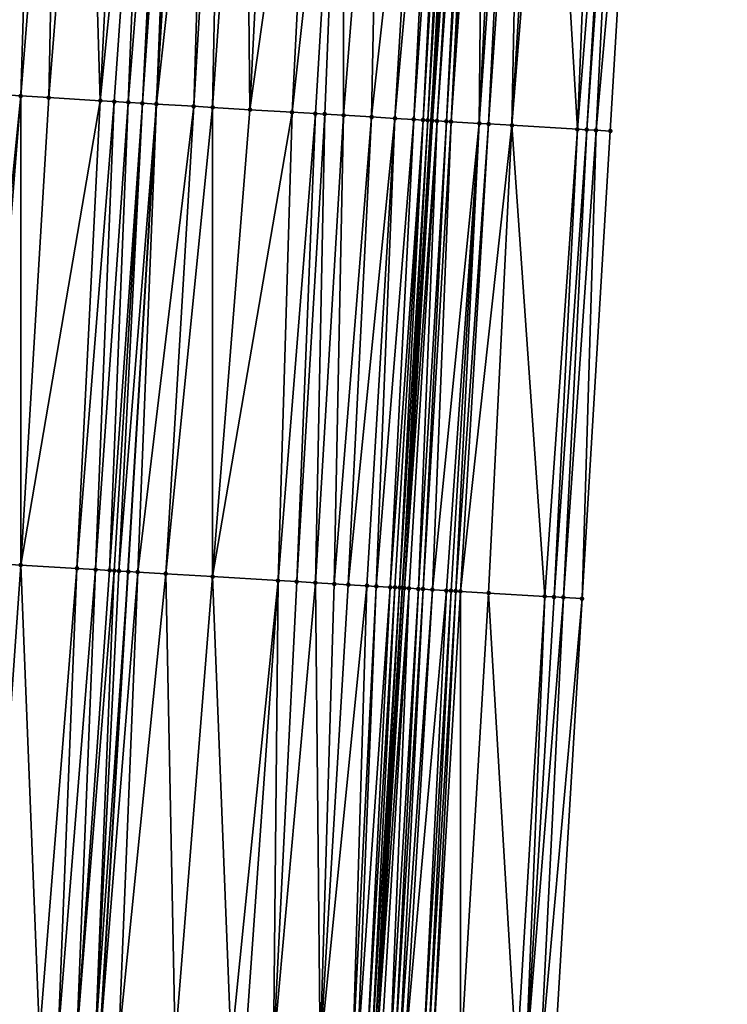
# Model space of a CAD drawing. Header units: feet. Extents: x 2004186 to 2014793, y 836912 to 864902.
# Tile 196 of 256: x 2010573 to 2010604, y 842948 to 842990. Entities that reach past the tile are written whole.
import ezdxf

# ---------------------------------------------------------------- set-up
doc = ezdxf.new("R2010")
doc.units = ezdxf.units.FT
doc.header["$LTSCALE"] = 100
doc.header["$MEASUREMENT"] = 0
for name, color, linetype, lineweight in [('EP_Travel Lane', 5, 'Continuous', 40), ('GPL_Skip Line', 2, 'Continuous', 40), ('Road Shots', 4, 'Continuous', 200), ('Road X-Section', 30, 'Continuous', 13)]:
    doc.layers.add(name, color=color, linetype=linetype, lineweight=lineweight)
doc.layers.add('I-77 SB_MM21-27-Surface-Border', color=7, linetype='Continuous')
doc.layers.add('I-77 SB_MM21-27-Surface-TIN', color=7, linetype='Continuous')

msp = doc.modelspace()

# ---------------------------------------------------------------- linework, layer by layer
at = {"layer": 'EP_Travel Lane'}
msp.add_polyline3d([(2010578.950684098, 842786.3220173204, 379.633236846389), (2010580.150590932, 842806.2803972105, 380.0032240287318), (2010581.347685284, 842826.2377929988, 380.3736879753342), (2010582.544895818, 842846.1971257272, 380.7647859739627), (2010583.742062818, 842866.1557326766, 381.1364524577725), (2010584.939323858, 842886.1159074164, 381.5074274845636), (2010586.136572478, 842906.0758750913, 381.8856563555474), (2010587.338310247, 842926.041797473, 382.267191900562), (2010588.55092012, 842946.0123815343, 382.6167641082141), (2010589.769331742, 842965.9706635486, 383.0108783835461), (2010590.987781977, 842985.9295780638, 383.391367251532), (2010592.206241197, 843005.8886397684, 383.7682526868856), (2010593.424647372, 843025.846832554, 384.1441833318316), (2010594.643138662, 843045.8064195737, 384.515826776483), (2010595.861461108, 843065.7632408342, 384.9105813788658), (2010597.080427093, 843085.7127757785, 385.3129092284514)], dxfattribs=at)
at = {"layer": 'GPL_Skip Line'}
msp.add_polyline3d([(2010567.074007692, 842787.0495573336, 379.7938540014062), (2010568.301262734, 842807.0058712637, 380.1631374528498), (2010569.528103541, 842826.9612641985, 380.5400020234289), (2010570.755079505, 842846.9188555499, 380.924261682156), (2010571.982003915, 842866.8756083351, 381.3004749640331), (2010573.209025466, 842886.8339411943, 381.6753099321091), (2010574.43601541, 842906.7917599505, 382.0654556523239), (2010575.657376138, 842926.7499190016, 382.4511512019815), (2010576.864311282, 842946.7101793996, 382.8012259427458), (2010578.062206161, 842966.670130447, 383.1785767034), (2010579.260121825, 842986.6304278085, 383.5494018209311), (2010580.458021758, 843006.5904630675, 383.9359857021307), (2010581.655904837, 843026.5502174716, 384.3072554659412), (2010582.853830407, 843046.5106799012, 384.6838951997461), (2010584.051620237, 843066.4688805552, 385.0746810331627), (2010585.256259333, 843086.4276284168, 385.4645864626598)], dxfattribs=at)
at = {"layer": 'I-77 SB_MM21-27-Surface-Border', "color": 3, "linetype": 'ByBlock', "lineweight": -2}
msp.add_polyline3d([(2010603.6228613, 843085.3194858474, 385.1158775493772), (2010602.818326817, 843065.3504949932, 384.6602637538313), (2010602.019844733, 843045.3687674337, 384.2560694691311), (2010600.821874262, 843025.407556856, 383.8830469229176), (2010599.82367502, 843005.4365382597, 383.5068125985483), (2010598.625748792, 842985.4760648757, 383.1330552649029), (2010597.427846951, 842965.5159978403, 382.7456093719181), (2010596.229986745, 842945.5566245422, 382.353393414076), (2010594.822351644, 842925.5907049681, 382.0028337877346), (2010593.60036333, 842905.6222115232, 381.6148787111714), (2010592.373350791, 842885.6640252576, 381.2313534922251), (2010590.946717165, 842865.7181443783, 380.8555745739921), (2010589.520169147, 842845.7736559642, 380.4886696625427), (2010588.093556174, 842825.828111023, 380.1102094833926), (2010586.667065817, 842805.8845605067, 379.7489350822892), (2010585.040485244, 842785.951497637, 379.4175538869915)], dxfattribs=at)
at = {"layer": 'I-77 SB_MM21-27-Surface-TIN', "color": 128, "linetype": 'ByBlock', "lineweight": -2}
for points in [[(2010574.069618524, 843006.9755695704, 383.847759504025), (2010572.272892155, 843007.0840814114, 383.812538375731), (2010571.873529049, 842987.0756816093, 383.4462602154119)], [(2010574.069618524, 843006.9755695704, 383.847759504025), (2010571.873529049, 842987.0756816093, 383.4462602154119), (2010573.470623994, 842986.9793072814, 383.474046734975)], [(2010575.067806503, 843006.915396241, 383.8615675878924), (2010574.069618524, 843006.9755695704, 383.847759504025), (2010573.470623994, 842986.9793072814, 383.474046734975)], [(2010575.067806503, 843006.915396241, 383.8615675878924), (2010573.470623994, 842986.9793072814, 383.474046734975), (2010574.668449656, 842986.9071007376, 383.4909437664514)], [(2010576.265631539, 843006.8431792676, 383.8786030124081), (2010575.067806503, 843006.915396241, 383.8615675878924), (2010574.668449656, 842986.9071007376, 383.4909437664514)], [(2010576.265631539, 843006.8431792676, 383.8786030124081), (2010574.668449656, 842986.9071007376, 383.4909437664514), (2010576.864454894, 842986.7745808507, 383.5294257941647)], [(2010577.862725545, 843006.7467892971, 383.9065390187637), (2010576.265631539, 843006.8431792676, 383.8786030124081), (2010576.864454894, 842986.7745808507, 383.5294257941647)], [(2010578.86090291, 843006.6864391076, 383.9295212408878), (2010577.862725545, 843006.7467892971, 383.9065390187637), (2010576.864454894, 842986.7745808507, 383.5294257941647)], [(2010578.86090291, 843006.6864391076, 383.9295212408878), (2010576.864454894, 842986.7745808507, 383.5294257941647), (2010577.463362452, 842986.7383897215, 383.5425427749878)], [(2010578.86090291, 843006.6864391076, 383.9295212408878), (2010577.463362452, 842986.7383897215, 383.5425427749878), (2010578.062275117, 842986.7022836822, 383.5511383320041)], [(2010579.659454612, 843006.6383224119, 383.9394281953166), (2010578.86090291, 843006.6864391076, 383.9295212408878), (2010578.062275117, 842986.7022836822, 383.5511383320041)], [(2010579.659454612, 843006.6383224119, 383.9394281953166), (2010578.062275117, 842986.7022836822, 383.5511383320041), (2010578.661195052, 842986.6662987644, 383.5532978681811)], [(2010579.859094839, 843006.6263315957, 383.9399152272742), (2010579.659454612, 843006.6383224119, 383.9394281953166), (2010578.661195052, 842986.6662987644, 383.5532978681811)], [(2010580.058739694, 843006.6144178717, 383.93640328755), (2010579.859094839, 843006.6263315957, 383.9399152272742), (2010578.661195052, 842986.6662987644, 383.5532978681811)], [(2010580.058739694, 843006.6144178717, 383.93640328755), (2010578.661195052, 842986.6662987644, 383.5532978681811), (2010579.260121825, 842986.6304278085, 383.5494018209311)], [(2010580.058739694, 843006.6144178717, 383.93640328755), (2010579.260121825, 842986.6304278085, 383.5494018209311), (2010580.458021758, 843006.5904630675, 383.9359857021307)], [(2010581.456242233, 843006.5308311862, 383.9217075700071), (2010580.458021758, 843006.5904630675, 383.9359857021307), (2010579.260121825, 842986.6304278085, 383.5494018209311)], [(2010581.456242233, 843006.5308311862, 383.9217075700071), (2010579.260121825, 842986.6304278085, 383.5494018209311), (2010580.857272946, 842986.5349895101, 383.5274506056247)], [(2010582.055176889, 843006.4950915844, 383.9110903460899), (2010581.456242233, 843006.5308311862, 383.9217075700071), (2010580.857272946, 842986.5349895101, 383.5274506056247)], [(2010582.055176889, 843006.4950915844, 383.9110903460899), (2010580.857272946, 842986.5349895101, 383.5274506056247), (2010581.655849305, 842986.487283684, 383.5157670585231)], [(2010583.053394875, 843006.4354182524, 383.8989623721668), (2010582.055176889, 843006.4950915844, 383.9110903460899), (2010581.655849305, 842986.487283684, 383.5157670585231)], [(2010583.053394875, 843006.4354182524, 383.8989623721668), (2010581.655849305, 842986.487283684, 383.5157670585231), (2010583.252999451, 842986.39182914, 383.4946790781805)], [(2010584.251258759, 843006.3638485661, 383.8824214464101), (2010583.053394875, 843006.4354182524, 383.8989623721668), (2010583.252999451, 842986.39182914, 383.4946790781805)], [(2010586.048050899, 843006.2564326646, 383.860793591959), (2010584.251258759, 843006.3638485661, 383.8824214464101), (2010583.252999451, 842986.39182914, 383.4946790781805)], [(2010586.048050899, 843006.2564326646, 383.860793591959), (2010583.252999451, 842986.39182914, 383.4946790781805), (2010585.0497864, 842986.2843267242, 383.4771218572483)], [(2010587.245910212, 843006.1847868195, 383.8482032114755), (2010586.048050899, 843006.2564326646, 383.860793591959), (2010585.0497864, 842986.2843267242, 383.4771218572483)], [(2010587.245910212, 843006.1847868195, 383.8482032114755), (2010585.0497864, 842986.2843267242, 383.4771218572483), (2010586.048001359, 842986.2246029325, 383.4673799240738)], [(2010587.245910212, 843006.1847868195, 383.8482032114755), (2010586.048001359, 842986.2246029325, 383.4673799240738), (2010586.44728894, 842986.2007400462, 383.462068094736)], [(2010587.245910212, 843006.1847868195, 383.8482032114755), (2010586.44728894, 842986.2007400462, 383.462068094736), (2010587.245859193, 842986.1529324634, 383.4557915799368)], [(2010588.843054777, 843006.0892392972, 383.8324394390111), (2010587.245910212, 843006.1847868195, 383.8482032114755), (2010587.245859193, 842986.1529324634, 383.4557915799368)], [(2010588.843054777, 843006.0892392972, 383.8324394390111), (2010587.245859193, 842986.1529324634, 383.4557915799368), (2010588.443717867, 842986.0812759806, 383.4434600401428)], [(2010590.639847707, 843005.9818365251, 383.8101305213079), (2010588.843054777, 843006.0892392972, 383.8324394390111), (2010588.443717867, 842986.0812759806, 383.4434600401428)], [(2010590.639847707, 843005.9818365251, 383.8101305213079), (2010588.443717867, 842986.0812759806, 383.4434600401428), (2010589.441936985, 842986.0216215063, 383.4300348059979)], [(2010591.238788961, 843005.9462068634, 383.7938104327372), (2010590.639847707, 843005.9818365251, 383.8101305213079), (2010589.441936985, 842986.0216215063, 383.4300348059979)], [(2010591.238788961, 843005.9462068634, 383.7938104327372), (2010589.441936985, 842986.0216215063, 383.4300348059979), (2010590.240520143, 842985.9740289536, 383.4123322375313)], [(2010591.638077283, 843005.9223563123, 383.78798498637), (2010591.238788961, 843005.9462068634, 383.7938104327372), (2010590.240520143, 842985.9740289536, 383.4123322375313)], [(2010591.638077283, 843005.9223563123, 383.78798498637), (2010590.240520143, 842985.9740289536, 383.4123322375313), (2010590.639814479, 842985.950278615, 383.4010399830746)], [(2010591.837724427, 843005.910480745, 383.7824937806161), (2010591.638077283, 843005.9223563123, 383.78798498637), (2010590.639814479, 842985.950278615, 383.4010399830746)], [(2010591.837724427, 843005.910480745, 383.7824937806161), (2010590.639814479, 842985.950278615, 383.4010399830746), (2010590.839464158, 842985.9384452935, 383.3931701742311)], [(2010592.037375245, 843005.8986663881, 383.7738274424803), (2010591.837724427, 843005.910480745, 383.7824937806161), (2010590.839464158, 842985.9384452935, 383.3931701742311)], [(2010592.037375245, 843005.8986663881, 383.7738274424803), (2010590.839464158, 842985.9384452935, 383.3931701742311), (2010590.987781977, 842985.9295780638, 383.391367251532)], [(2010592.037375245, 843005.8986663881, 383.7738274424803), (2010590.987781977, 842985.9295780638, 383.391367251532), (2010592.206241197, 843005.8886397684, 383.7682526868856)], [(2010591.03910769, 842985.926509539, 383.3907433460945), (2010592.206241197, 843005.8886397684, 383.7682526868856), (2010590.987781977, 842985.9295780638, 383.391367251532)], [(2010592.237023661, 843005.8868120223, 383.767236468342), (2010592.206241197, 843005.8886397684, 383.7682526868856), (2010591.03910769, 842985.926509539, 383.3907433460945)], [(2010592.436664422, 843005.8748300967, 383.7672623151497), (2010592.237023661, 843005.8868120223, 383.767236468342), (2010591.03910769, 842985.926509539, 383.3907433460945)], [(2010592.436664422, 843005.8748300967, 383.7672623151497), (2010591.03910769, 842985.926509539, 383.3907433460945), (2010591.2387453, 842985.914475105, 383.3935600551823)], [(2010592.636299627, 843005.8627555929, 383.7720904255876), (2010592.436664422, 843005.8748300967, 383.7672623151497), (2010591.2387453, 842985.914475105, 383.3935600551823)], [(2010592.636299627, 843005.8627555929, 383.7720904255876), (2010591.2387453, 842985.914475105, 383.3935600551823), (2010591.638031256, 842985.8905851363, 383.3896873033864)], [(2010592.835938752, 843005.8507464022, 383.7735305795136), (2010592.636299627, 843005.8627555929, 383.7720904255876), (2010591.638031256, 842985.8905851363, 383.3896873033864)], [(2010592.835938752, 843005.8507464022, 383.7735305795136), (2010591.638031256, 842985.8905851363, 383.3896873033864), (2010591.837677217, 842985.8786898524, 383.3851100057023)], [(2010593.035581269, 843005.8387937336, 383.7720387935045), (2010592.835938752, 843005.8507464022, 383.7735305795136), (2010591.837677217, 842985.8786898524, 383.3851100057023)], [(2010593.235227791, 843005.826907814, 383.7670845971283), (2010593.035581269, 843005.8387937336, 383.7720387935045), (2010591.837677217, 842985.8786898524, 383.3851100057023)], [(2010593.235227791, 843005.826907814, 383.7670845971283), (2010591.837677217, 842985.8786898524, 383.3851100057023), (2010593.035575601, 842985.8076950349, 383.3376195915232)], [(2010594.03382605, 843005.7795668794, 383.7367509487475), (2010593.235227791, 843005.826907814, 383.7670845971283), (2010593.035575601, 842985.8076950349, 383.3376195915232)], [(2010594.433130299, 843005.7559817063, 383.7171597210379), (2010594.03382605, 843005.7795668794, 383.7367509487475), (2010593.035575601, 842985.8076950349, 383.3376195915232)], [(2010594.433130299, 843005.7559817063, 383.7171597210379), (2010593.035575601, 842985.8076950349, 383.3376195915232), (2010593.43486417, 842985.7838486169, 383.3314326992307)], [(2010594.832425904, 843005.7322525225, 383.7050386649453), (2010594.433130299, 843005.7559817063, 383.7171597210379), (2010593.43486417, 842985.7838486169, 383.3314326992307)], [(2010594.832425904, 843005.7322525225, 383.7050386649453), (2010593.43486417, 842985.7838486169, 383.3314326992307), (2010594.43311378, 842985.7247022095, 383.2910103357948)], [(2010595.631028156, 843005.6849781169, 383.6712540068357), (2010594.832425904, 843005.7322525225, 383.7050386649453), (2010594.43311378, 842985.7247022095, 383.2910103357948)], [(2010596.030330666, 843005.6613639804, 383.653165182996), (2010595.631028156, 843005.6849781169, 383.6712540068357), (2010594.43311378, 842985.7247022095, 383.2910103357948)], [(2010596.030330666, 843005.6613639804, 383.653165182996), (2010594.43311378, 842985.7247022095, 383.2910103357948), (2010597.228204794, 842985.5589607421, 383.1848166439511)], [(2010598.026828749, 843005.5430522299, 383.5752257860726), (2010596.030330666, 843005.6613639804, 383.653165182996), (2010597.228204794, 842985.5589607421, 383.1848166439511)], [(2010598.825429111, 843005.4957463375, 383.5430744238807), (2010598.026828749, 843005.5430522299, 383.5752257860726), (2010597.228204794, 842985.5589607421, 383.1848166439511)], [(2010598.825429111, 843005.4957463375, 383.5430744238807), (2010597.228204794, 842985.5589607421, 383.1848166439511), (2010597.627501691, 842985.5352530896, 383.1712561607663)], [(2010599.025076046, 843005.4838672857, 383.5377639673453), (2010598.825429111, 843005.4957463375, 383.5430744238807), (2010597.627501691, 842985.5352530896, 383.1712561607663)], [(2010599.025076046, 843005.4838672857, 383.5377639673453), (2010597.627501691, 842985.5352530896, 383.1712561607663), (2010598.026798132, 842985.5115378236, 383.1581002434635)], [(2010599.025076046, 843005.4838672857, 383.5377639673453), (2010598.026798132, 842985.5115378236, 383.1581002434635), (2010599.82367502, 843005.4365382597, 383.5068125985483)], [(2010599.82367502, 843005.4365382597, 383.5068125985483), (2010598.026798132, 842985.5115378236, 383.1581002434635), (2010598.625748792, 842985.4760648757, 383.1330552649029)], [(2010573.470623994, 842986.9793072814, 383.474046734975), (2010571.873529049, 842987.0756816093, 383.4462602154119), (2010571.474163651, 842967.0672436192, 383.085917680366)], [(2010573.470623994, 842986.9793072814, 383.474046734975), (2010571.474163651, 842967.0672436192, 383.085917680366), (2010571.873437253, 842967.0431477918, 383.0930558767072)], [(2010573.470623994, 842986.9793072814, 383.474046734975), (2010571.873437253, 842967.0431477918, 383.0930558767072), (2010573.470535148, 842966.9468226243, 383.1184876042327)], [(2010574.668449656, 842986.9071007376, 383.4909437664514), (2010573.470623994, 842986.9793072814, 383.474046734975), (2010573.470535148, 842966.9468226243, 383.1184876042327)], [(2010576.864454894, 842986.7745808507, 383.5294257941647), (2010574.668449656, 842986.9071007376, 383.4909437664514), (2010573.470535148, 842966.9468226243, 383.1184876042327)], [(2010576.864454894, 842986.7745808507, 383.5294257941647), (2010573.470535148, 842966.9468226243, 383.1184876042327), (2010575.866178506, 842966.8022767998, 383.1597525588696)], [(2010577.463362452, 842986.7383897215, 383.5425427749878), (2010576.864454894, 842986.7745808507, 383.5294257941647), (2010575.866178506, 842966.8022767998, 383.1597525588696)], [(2010577.463362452, 842986.7383897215, 383.5425427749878), (2010575.866178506, 842966.8022767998, 383.1597525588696), (2010576.664723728, 842966.7540521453, 383.1758003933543)], [(2010578.062275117, 842986.7022836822, 383.5511383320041), (2010577.463362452, 842986.7383897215, 383.5425427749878), (2010576.664723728, 842966.7540521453, 383.1758003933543)], [(2010578.062275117, 842986.7022836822, 383.5511383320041), (2010576.664723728, 842966.7540521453, 383.1758003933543), (2010577.2636399, 842966.7180045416, 383.1813470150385)], [(2010578.661195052, 842986.6662987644, 383.5532978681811), (2010578.062275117, 842986.7022836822, 383.5511383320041), (2010577.2636399, 842966.7180045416, 383.1813470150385)], [(2010578.661195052, 842986.6662987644, 383.5532978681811), (2010577.2636399, 842966.7180045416, 383.1813470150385), (2010577.463280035, 842966.7060121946, 383.1819332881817)], [(2010578.661195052, 842986.6662987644, 383.5532978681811), (2010577.463280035, 842966.7060121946, 383.1819332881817), (2010577.662924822, 842966.6940973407, 383.178359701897)], [(2010578.661195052, 842986.6662987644, 383.5532978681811), (2010577.662924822, 842966.6940973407, 383.178359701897), (2010579.260121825, 842986.6304278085, 383.5494018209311)], [(2010577.662924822, 842966.6940973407, 383.178359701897), (2010578.062206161, 842966.670130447, 383.1785767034), (2010579.260121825, 842986.6304278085, 383.5494018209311)], [(2010578.461493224, 842966.6462589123, 383.1736748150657), (2010579.260121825, 842986.6304278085, 383.5494018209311), (2010578.062206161, 842966.670130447, 383.1785767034)], [(2010580.857272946, 842986.5349895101, 383.5274506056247), (2010579.260121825, 842986.6304278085, 383.5494018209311), (2010578.461493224, 842966.6462589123, 383.1736748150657)], [(2010580.857272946, 842986.5349895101, 383.5274506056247), (2010578.461493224, 842966.6462589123, 383.1736748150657), (2010579.659357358, 842966.5746934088, 383.1563334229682)], [(2010580.857272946, 842986.5349895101, 383.5274506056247), (2010579.659357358, 842966.5746934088, 383.1563334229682), (2010581.655849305, 842986.487283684, 383.5157670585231)], [(2010581.655849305, 842986.487283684, 383.5157670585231), (2010579.659357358, 842966.5746934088, 383.1563334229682), (2010581.655797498, 842966.4554161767, 383.1275058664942)], [(2010583.252999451, 842986.39182914, 383.4946790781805), (2010581.655849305, 842986.487283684, 383.5157670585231), (2010581.655797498, 842966.4554161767, 383.1275058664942)], [(2010585.0497864, 842986.2843267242, 383.4771218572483), (2010583.252999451, 842986.39182914, 383.4946790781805), (2010581.655797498, 842966.4554161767, 383.1275058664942)], [(2010585.0497864, 842986.2843267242, 383.4771218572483), (2010581.655797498, 842966.4554161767, 383.1275058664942), (2010584.450800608, 842966.2882100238, 383.0988510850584)], [(2010586.048001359, 842986.2246029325, 383.4673799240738), (2010585.0497864, 842986.2843267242, 383.4771218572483), (2010584.450800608, 842966.2882100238, 383.0988510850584)], [(2010586.048001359, 842986.2246029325, 383.4673799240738), (2010584.450800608, 842966.2882100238, 383.0988510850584), (2010585.249373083, 842966.2404394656, 383.0905229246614)], [(2010586.44728894, 842986.2007400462, 383.462068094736), (2010586.048001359, 842986.2246029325, 383.4673799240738), (2010585.249373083, 842966.2404394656, 383.0905229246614)], [(2010586.44728894, 842986.2007400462, 383.462068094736), (2010585.249373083, 842966.2404394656, 383.0905229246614), (2010586.047944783, 842966.1926560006, 383.082887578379)], [(2010587.245859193, 842986.1529324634, 383.4557915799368), (2010586.44728894, 842986.2007400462, 383.462068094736), (2010586.047944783, 842966.1926560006, 383.082887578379)], [(2010587.245859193, 842986.1529324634, 383.4557915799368), (2010586.047944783, 842966.1926560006, 383.082887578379), (2010586.846520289, 842966.1449359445, 383.0718484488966)], [(2010588.443717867, 842986.0812759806, 383.4434600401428), (2010587.245859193, 842986.1529324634, 383.4557915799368), (2010586.846520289, 842966.1449359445, 383.0718484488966)], [(2010588.443717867, 842986.0812759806, 383.4434600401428), (2010586.846520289, 842966.1449359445, 383.0718484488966), (2010587.445450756, 842966.1091265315, 383.0646089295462)], [(2010589.441936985, 842986.0216215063, 383.4300348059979), (2010588.443717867, 842986.0812759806, 383.4434600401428), (2010587.445450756, 842966.1091265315, 383.0646089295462)], [(2010589.441936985, 842986.0216215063, 383.4300348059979), (2010587.445450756, 842966.1091265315, 383.0646089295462), (2010588.244030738, 842966.0614810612, 383.0495660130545)], [(2010589.441936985, 842986.0216215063, 383.4300348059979), (2010588.244030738, 842966.0614810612, 383.0495660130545), (2010588.643323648, 842966.0377069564, 383.0394340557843)], [(2010590.240520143, 842985.9740289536, 383.4123322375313), (2010589.441936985, 842986.0216215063, 383.4300348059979), (2010588.643323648, 842966.0377069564, 383.0394340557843)], [(2010590.240520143, 842985.9740289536, 383.4123322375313), (2010588.643323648, 842966.0377069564, 383.0394340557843), (2010589.242258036, 842966.0019628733, 383.028687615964)], [(2010590.639814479, 842985.950278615, 383.4010399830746), (2010590.240520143, 842985.9740289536, 383.4123322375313), (2010589.242258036, 842966.0019628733, 383.028687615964)], [(2010590.639814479, 842985.950278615, 383.4010399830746), (2010589.242258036, 842966.0019628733, 383.028687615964), (2010589.441904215, 842965.9900712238, 383.0238684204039)], [(2010590.639814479, 842985.950278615, 383.4010399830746), (2010589.441904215, 842965.9900712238, 383.0238684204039), (2010589.641555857, 842965.9782706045, 383.0141626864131)], [(2010590.839464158, 842985.9384452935, 383.3931701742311), (2010590.639814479, 842985.950278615, 383.4010399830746), (2010589.641555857, 842965.9782706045, 383.0141626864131)], [(2010590.839464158, 842985.9384452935, 383.3931701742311), (2010589.641555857, 842965.9782706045, 383.0141626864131), (2010589.769331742, 842965.9706635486, 383.0108783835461)], [(2010590.839464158, 842985.9384452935, 383.3931701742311), (2010589.769331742, 842965.9706635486, 383.0108783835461), (2010590.987781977, 842985.9295780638, 383.391367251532)], [(2010589.841202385, 842965.9663847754, 383.0090310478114), (2010590.987781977, 842985.9295780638, 383.391367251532), (2010589.769331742, 842965.9706635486, 383.0108783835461)], [(2010591.03910769, 842985.926509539, 383.3907433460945), (2010590.987781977, 842985.9295780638, 383.391367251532), (2010589.841202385, 842965.9663847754, 383.0090310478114)], [(2010591.2387453, 842985.914475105, 383.3935600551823), (2010591.03910769, 842985.926509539, 383.3907433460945), (2010589.841202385, 842965.9663847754, 383.0090310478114)], [(2010591.2387453, 842985.914475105, 383.3935600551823), (2010589.841202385, 842965.9663847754, 383.0090310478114), (2010590.040840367, 842965.954356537, 383.0115439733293)], [(2010591.2387453, 842985.914475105, 383.3935600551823), (2010590.040840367, 842965.954356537, 383.0115439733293), (2010590.440123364, 842965.9304172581, 383.0102786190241)], [(2010591.638031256, 842985.8905851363, 383.3896873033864), (2010591.2387453, 842985.914475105, 383.3935600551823), (2010590.440123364, 842965.9304172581, 383.0102786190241)], [(2010591.638031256, 842985.8905851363, 383.3896873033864), (2010590.440123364, 842965.9304172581, 383.0102786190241), (2010590.639768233, 842965.9185037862, 383.0066308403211)], [(2010591.837677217, 842985.8786898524, 383.3851100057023), (2010591.638031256, 842985.8905851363, 383.3896873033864), (2010590.639768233, 842965.9185037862, 383.0066308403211)], [(2010591.837677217, 842985.8786898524, 383.3851100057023), (2010590.639768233, 842965.9185037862, 383.0066308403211), (2010591.03907649, 842965.8949854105, 382.9827712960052)], [(2010593.035575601, 842985.8076950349, 383.3376195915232), (2010591.837677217, 842985.8786898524, 383.3851100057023), (2010591.03907649, 842965.8949854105, 382.9827712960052)], [(2010593.035575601, 842985.8076950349, 383.3376195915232), (2010591.03907649, 842965.8949854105, 382.9827712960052), (2010591.638022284, 842965.8594313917, 382.9618221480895)], [(2010593.035575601, 842985.8076950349, 383.3376195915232), (2010591.638022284, 842965.8594313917, 382.9618221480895), (2010591.837669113, 842965.8475505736, 382.9564215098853)], [(2010593.035575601, 842985.8076950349, 383.3376195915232), (2010591.837669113, 842965.8475505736, 382.9564215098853), (2010592.037313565, 842965.8356301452, 382.953147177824)], [(2010593.43486417, 842985.7838486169, 383.3314326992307), (2010593.035575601, 842985.8076950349, 383.3376195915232), (2010592.037313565, 842965.8356301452, 382.953147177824)], [(2010593.43486417, 842985.7838486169, 383.3314326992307), (2010592.037313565, 842965.8356301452, 382.953147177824), (2010592.236955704, 842965.8236711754, 382.9519417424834)], [(2010594.43311378, 842985.7247022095, 383.2910103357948), (2010593.43486417, 842985.7838486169, 383.3314326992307), (2010592.236955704, 842965.8236711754, 382.9519417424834)], [(2010594.43311378, 842985.7247022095, 383.2910103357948), (2010592.236955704, 842965.8236711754, 382.9519417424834), (2010593.43485865, 842965.7527523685, 382.8998855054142)], [(2010594.43311378, 842985.7247022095, 383.2910103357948), (2010593.43485865, 842965.7527523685, 382.8998855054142), (2010595.830650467, 842965.6106802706, 382.8083602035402)], [(2010597.228204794, 842985.5589607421, 383.1848166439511), (2010594.43311378, 842985.7247022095, 383.2910103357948), (2010595.830650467, 842965.6106802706, 382.8083602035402)], [(2010597.228204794, 842985.5589607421, 383.1848166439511), (2010595.830650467, 842965.6106802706, 382.8083602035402), (2010596.229950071, 842965.5870177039, 382.7922408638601)], [(2010597.627501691, 842985.5352530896, 383.1712561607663), (2010597.228204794, 842985.5589607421, 383.1848166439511), (2010596.229950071, 842965.5870177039, 382.7922408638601)], [(2010597.627501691, 842985.5352530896, 383.1712561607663), (2010596.229950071, 842965.5870177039, 382.7922408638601), (2010596.629245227, 842965.5632810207, 382.7801001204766)], [(2010598.026798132, 842985.5115378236, 383.1581002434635), (2010597.627501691, 842985.5352530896, 383.1712561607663), (2010596.629245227, 842965.5632810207, 382.7801001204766)], [(2010598.026798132, 842985.5115378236, 383.1581002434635), (2010596.629245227, 842965.5632810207, 382.7801001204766), (2010597.427846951, 842965.5159978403, 382.7456093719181)], [(2010598.026798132, 842985.5115378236, 383.1581002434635), (2010597.427846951, 842965.5159978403, 382.7456093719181), (2010598.625748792, 842985.4760648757, 383.1330552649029)], [(2010573.470535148, 842966.9468226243, 383.1184876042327), (2010571.873437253, 842967.0431477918, 383.0930558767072), (2010572.073010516, 842946.999036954, 382.7337020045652)], [(2010573.470535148, 842966.9468226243, 383.1184876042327), (2010572.073010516, 842946.999036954, 382.7337020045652), (2010574.269015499, 842946.8665128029, 382.7714431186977)], [(2010575.866178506, 842966.8022767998, 383.1597525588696), (2010573.470535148, 842966.9468226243, 383.1184876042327), (2010574.269015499, 842946.8665128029, 382.7714431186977)], [(2010575.866178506, 842966.8022767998, 383.1597525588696), (2010574.269015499, 842946.8665128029, 382.7714431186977), (2010575.067559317, 842946.8182647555, 382.788143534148)], [(2010576.664723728, 842966.7540521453, 383.1758003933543), (2010575.866178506, 842966.8022767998, 383.1597525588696), (2010575.067559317, 842946.8182647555, 382.788143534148)], [(2010576.664723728, 842966.7540521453, 383.1758003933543), (2010575.067559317, 842946.8182647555, 382.788143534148), (2010575.866110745, 842946.7701435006, 382.7982747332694)], [(2010577.2636399, 842966.7180045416, 383.1813470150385), (2010576.664723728, 842966.7540521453, 383.1758003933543), (2010575.866110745, 842946.7701435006, 382.7982747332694)], [(2010577.463280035, 842966.7060121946, 383.1819332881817), (2010577.2636399, 842966.7180045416, 383.1813470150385), (2010575.866110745, 842946.7701435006, 382.7982747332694)], [(2010577.463280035, 842966.7060121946, 383.1819332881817), (2010575.866110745, 842946.7701435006, 382.7982747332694), (2010576.664668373, 842946.7221255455, 382.8030539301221)], [(2010577.662924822, 842966.6940973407, 383.178359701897), (2010577.463280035, 842966.7060121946, 383.1819332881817), (2010576.664668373, 842946.7221255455, 382.8030539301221)], [(2010577.662924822, 842966.6940973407, 383.178359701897), (2010576.664668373, 842946.7221255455, 382.8030539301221), (2010578.062206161, 842966.670130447, 383.1785767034)], [(2010576.664668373, 842946.7221255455, 382.8030539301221), (2010576.864311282, 842946.7101793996, 382.8012259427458), (2010578.062206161, 842966.670130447, 383.1785767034)], [(2010578.461493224, 842966.6462589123, 383.1736748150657), (2010578.062206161, 842966.670130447, 383.1785767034), (2010576.864311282, 842946.7101793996, 382.8012259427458)], [(2010578.461493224, 842966.6462589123, 383.1736748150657), (2010576.864311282, 842946.7101793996, 382.8012259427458), (2010577.662892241, 842946.6625502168, 382.7858626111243)], [(2010579.659357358, 842966.5746934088, 383.1563334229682), (2010578.461493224, 842966.6462589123, 383.1736748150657), (2010577.662892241, 842946.6625502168, 382.7858626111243)], [(2010579.659357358, 842966.5746934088, 383.1563334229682), (2010577.662892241, 842946.6625502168, 382.7858626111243), (2010580.058627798, 842946.5195406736, 382.7460932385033)], [(2010579.659357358, 842966.5746934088, 383.1563334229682), (2010580.058627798, 842946.5195406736, 382.7460932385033), (2010581.655797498, 842966.4554161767, 383.1275058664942)], [(2010581.655797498, 842966.4554161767, 383.1275058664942), (2010580.058627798, 842946.5195406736, 382.7460932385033), (2010582.454351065, 842946.3763263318, 382.7169345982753)], [(2010584.450800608, 842966.2882100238, 383.0988510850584), (2010581.655797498, 842966.4554161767, 383.1275058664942), (2010582.454351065, 842946.3763263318, 382.7169345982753)], [(2010584.450800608, 842966.2882100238, 383.0988510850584), (2010582.454351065, 842946.3763263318, 382.7169345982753), (2010583.053281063, 842946.3405091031, 382.7103517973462)], [(2010584.450800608, 842966.2882100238, 383.0988510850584), (2010583.053281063, 842946.3405091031, 382.7103517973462), (2010584.251143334, 842946.2689125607, 382.6952218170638)], [(2010585.249373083, 842966.2404394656, 383.0905229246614), (2010584.450800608, 842966.2882100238, 383.0988510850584), (2010584.251143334, 842946.2689125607, 382.6952218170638)], [(2010586.047944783, 842966.1926560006, 383.082887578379), (2010585.249373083, 842966.2404394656, 383.0905229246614), (2010584.251143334, 842946.2689125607, 382.6952218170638)], [(2010586.047944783, 842966.1926560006, 383.082887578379), (2010584.251143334, 842946.2689125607, 382.6952218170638), (2010586.2475787, 842946.149555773, 382.6715189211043)], [(2010586.846520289, 842966.1449359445, 383.0718484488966), (2010586.047944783, 842966.1926560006, 383.082887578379), (2010586.2475787, 842946.149555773, 382.6715189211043)], [(2010587.445450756, 842966.1091265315, 383.0646089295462), (2010586.846520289, 842966.1449359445, 383.0718484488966), (2010586.2475787, 842946.149555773, 382.6715189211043)], [(2010588.244030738, 842966.0614810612, 383.0495660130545), (2010587.445450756, 842966.1091265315, 383.0646089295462), (2010586.2475787, 842946.149555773, 382.6715189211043)], [(2010588.244030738, 842966.0614810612, 383.0495660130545), (2010586.2475787, 842946.149555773, 382.6715189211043), (2010587.645095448, 842946.0662058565, 382.6445733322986)], [(2010588.643323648, 842966.0377069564, 383.0394340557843), (2010588.244030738, 842966.0614810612, 383.0495660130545), (2010587.645095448, 842946.0662058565, 382.6445733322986)], [(2010588.643323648, 842966.0377069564, 383.0394340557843), (2010587.645095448, 842946.0662058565, 382.6445733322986), (2010587.844741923, 842946.0543191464, 382.6396659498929)], [(2010589.242258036, 842966.0019628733, 383.028687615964), (2010588.643323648, 842966.0377069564, 383.0394340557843), (2010587.844741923, 842946.0543191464, 382.6396659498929)], [(2010589.242258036, 842966.0019628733, 383.028687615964), (2010587.844741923, 842946.0543191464, 382.6396659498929), (2010588.244039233, 842946.0306183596, 382.6260879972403)], [(2010589.441904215, 842965.9900712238, 383.0238684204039), (2010589.242258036, 842966.0019628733, 383.028687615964), (2010588.244039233, 842946.0306183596, 382.6260879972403)], [(2010589.441904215, 842965.9900712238, 383.0238684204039), (2010588.244039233, 842946.0306183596, 382.6260879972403), (2010588.443689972, 842946.0188026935, 382.6174997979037)], [(2010589.641555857, 842965.9782706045, 383.0141626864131), (2010589.441904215, 842965.9900712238, 383.0238684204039), (2010588.443689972, 842946.0188026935, 382.6174997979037)], [(2010589.641555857, 842965.9782706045, 383.0141626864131), (2010588.443689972, 842946.0188026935, 382.6174997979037), (2010588.55092012, 842946.0123815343, 382.6167641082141)], [(2010589.641555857, 842965.9782706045, 383.0141626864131), (2010588.55092012, 842946.0123815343, 382.6167641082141), (2010589.769331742, 842965.9706635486, 383.0108783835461)], [(2010588.64333235, 842946.0068477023, 382.6161300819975), (2010589.769331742, 842965.9706635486, 383.0108783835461), (2010588.55092012, 842946.0123815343, 382.6167641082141)], [(2010589.841202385, 842965.9663847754, 383.0090310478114), (2010589.769331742, 842965.9706635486, 383.0108783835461), (2010588.64333235, 842946.0068477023, 382.6161300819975)], [(2010590.040840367, 842965.954356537, 383.0115439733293), (2010589.841202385, 842965.9663847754, 383.0090310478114), (2010588.64333235, 842946.0068477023, 382.6161300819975)], [(2010590.040840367, 842965.954356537, 383.0115439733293), (2010588.64333235, 842946.0068477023, 382.6161300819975), (2010588.842970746, 842945.9948263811, 382.6181969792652)], [(2010590.040840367, 842965.954356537, 383.0115439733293), (2010588.842970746, 842945.9948263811, 382.6181969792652), (2010589.242258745, 842945.9709704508, 382.6126571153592)], [(2010590.440123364, 842965.9304172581, 383.0102786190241), (2010590.040840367, 842965.954356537, 383.0115439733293), (2010589.242258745, 842945.9709704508, 382.6126571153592)], [(2010590.440123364, 842965.9304172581, 383.0102786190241), (2010589.242258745, 842945.9709704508, 382.6126571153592), (2010589.441908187, 842945.9591331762, 382.6051884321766)], [(2010590.639768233, 842965.9185037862, 383.0066308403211), (2010590.440123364, 842965.9304172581, 383.0102786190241), (2010589.441908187, 842945.9591331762, 382.6051884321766)], [(2010590.639768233, 842965.9185037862, 383.0066308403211), (2010589.441908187, 842945.9591331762, 382.6051884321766), (2010589.641565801, 842945.9474320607, 382.5906652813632)], [(2010591.03907649, 842965.8949854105, 382.9827712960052), (2010590.639768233, 842965.9185037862, 383.0066308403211), (2010589.641565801, 842945.9474320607, 382.5906652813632)], [(2010591.03907649, 842965.8949854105, 382.9827712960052), (2010589.641565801, 842945.9474320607, 382.5906652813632), (2010589.841217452, 842945.9356315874, 382.5812899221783)], [(2010591.638022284, 842965.8594313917, 382.9618221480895), (2010591.03907649, 842965.8949854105, 382.9827712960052), (2010589.841217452, 842945.9356315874, 382.5812899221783)], [(2010591.638022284, 842965.8594313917, 382.9618221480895), (2010589.841217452, 842945.9356315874, 382.5812899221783), (2010590.639813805, 842945.8882588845, 382.5526382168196)], [(2010591.837669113, 842965.8475505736, 382.9564215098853), (2010591.638022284, 842965.8594313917, 382.9618221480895), (2010590.639813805, 842945.8882588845, 382.5526382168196)], [(2010591.837669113, 842965.8475505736, 382.9564215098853), (2010590.639813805, 842945.8882588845, 382.5526382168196), (2010590.839458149, 842945.8763366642, 382.5495706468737)], [(2010592.037313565, 842965.8356301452, 382.953147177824), (2010591.837669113, 842965.8475505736, 382.9564215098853), (2010590.839458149, 842945.8763366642, 382.5495706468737)], [(2010592.037313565, 842965.8356301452, 382.953147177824), (2010590.839458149, 842945.8763366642, 382.5495706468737), (2010591.039097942, 842945.8643386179, 382.5504316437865)], [(2010592.236955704, 842965.8236711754, 382.9519417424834), (2010592.037313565, 842965.8356301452, 382.953147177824), (2010591.039097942, 842945.8643386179, 382.5504316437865)], [(2010592.236955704, 842965.8236711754, 382.9519417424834), (2010591.039097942, 842945.8643386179, 382.5504316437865), (2010592.236997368, 842945.7933611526, 382.5032269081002)], [(2010593.43485865, 842965.7527523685, 382.8998855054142), (2010592.236955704, 842965.8236711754, 382.9519417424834), (2010592.236997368, 842945.7933611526, 382.5032269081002)], [(2010593.43485865, 842965.7527523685, 382.8998855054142), (2010592.236997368, 842945.7933611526, 382.5032269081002), (2010594.632790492, 842945.6513108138, 382.4137605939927)], [(2010595.830650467, 842965.6106802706, 382.8083602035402), (2010593.43485865, 842965.7527523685, 382.8998855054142), (2010594.632790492, 842945.6513108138, 382.4137605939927)], [(2010595.830650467, 842965.6106802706, 382.8083602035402), (2010594.632790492, 842945.6513108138, 382.4137605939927), (2010595.032090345, 842945.6276524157, 382.3979864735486)], [(2010596.229950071, 842965.5870177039, 382.7922408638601), (2010595.830650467, 842965.6106802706, 382.8083602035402), (2010595.032090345, 842945.6276524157, 382.3979864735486)], [(2010596.629245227, 842965.5632810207, 382.7801001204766), (2010596.229950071, 842965.5870177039, 382.7922408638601), (2010595.032090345, 842945.6276524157, 382.3979864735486)], [(2010596.629245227, 842965.5632810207, 382.7801001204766), (2010595.032090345, 842945.6276524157, 382.3979864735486), (2010595.631036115, 842945.5920979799, 382.3777882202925)], [(2010596.629245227, 842965.5632810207, 382.7801001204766), (2010595.631036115, 842945.5920979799, 382.3777882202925), (2010597.427846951, 842965.5159978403, 382.7456093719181)], [(2010597.427846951, 842965.5159978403, 382.7456093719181), (2010595.631036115, 842945.5920979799, 382.3777882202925), (2010596.229986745, 842945.5566245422, 382.353393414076)]]:
    msp.add_3dface(points, dxfattribs=at)
at = {"layer": 'Road Shots', "lineweight": 100}
for p in [(2010573.470623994, 842986.9793072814, 383.474046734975), (2010574.668449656, 842986.9071007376, 383.4909437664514), (2010576.864454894, 842986.7745808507, 383.5294257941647), (2010577.463362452, 842986.7383897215, 383.5425427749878), (2010578.062275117, 842986.7022836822, 383.5511383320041), (2010578.661195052, 842986.6662987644, 383.5532978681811), (2010579.260121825, 842986.6304278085, 383.5494018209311), (2010580.857272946, 842986.5349895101, 383.5274506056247), (2010581.655849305, 842986.487283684, 383.5157670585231), (2010583.252999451, 842986.39182914, 383.4946790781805), (2010585.0497864, 842986.2843267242, 383.4771218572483), (2010586.048001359, 842986.2246029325, 383.4673799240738), (2010586.44728894, 842986.2007400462, 383.462068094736), (2010587.245859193, 842986.1529324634, 383.4557915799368), (2010588.443717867, 842986.0812759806, 383.4434600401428), (2010589.441936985, 842986.0216215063, 383.4300348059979), (2010590.240520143, 842985.9740289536, 383.4123322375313), (2010590.639814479, 842985.950278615, 383.4010399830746), (2010590.839464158, 842985.9384452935, 383.3931701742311), (2010591.03910769, 842985.926509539, 383.3907433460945), (2010591.2387453, 842985.914475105, 383.3935600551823), (2010591.638031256, 842985.8905851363, 383.3896873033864), (2010591.837677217, 842985.8786898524, 383.3851100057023), (2010593.035575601, 842985.8076950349, 383.3376195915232), (2010593.43486417, 842985.7838486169, 383.3314326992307), (2010594.43311378, 842985.7247022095, 383.2910103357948), (2010597.228204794, 842985.5589607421, 383.1848166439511), (2010597.627501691, 842985.5352530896, 383.1712561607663), (2010598.026798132, 842985.5115378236, 383.1581002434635), (2010598.625748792, 842985.4760648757, 383.1330552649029), (2010573.470535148, 842966.9468226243, 383.1184876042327), (2010575.866178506, 842966.8022767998, 383.1597525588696), (2010576.664723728, 842966.7540521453, 383.1758003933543), (2010577.2636399, 842966.7180045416, 383.1813470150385), (2010577.463280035, 842966.7060121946, 383.1819332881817), (2010577.662924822, 842966.6940973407, 383.178359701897), (2010578.062206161, 842966.670130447, 383.1785767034), (2010578.461493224, 842966.6462589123, 383.1736748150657), (2010579.659357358, 842966.5746934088, 383.1563334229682), (2010581.655797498, 842966.4554161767, 383.1275058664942), (2010584.450800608, 842966.2882100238, 383.0988510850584), (2010585.249373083, 842966.2404394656, 383.0905229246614), (2010586.047944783, 842966.1926560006, 383.082887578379), (2010586.846520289, 842966.1449359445, 383.0718484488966), (2010587.445450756, 842966.1091265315, 383.0646089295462), (2010588.244030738, 842966.0614810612, 383.0495660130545), (2010588.643323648, 842966.0377069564, 383.0394340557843), (2010589.242258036, 842966.0019628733, 383.028687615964), (2010589.441904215, 842965.9900712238, 383.0238684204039), (2010589.641555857, 842965.9782706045, 383.0141626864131), (2010589.841202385, 842965.9663847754, 383.0090310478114), (2010590.040840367, 842965.954356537, 383.0115439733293), (2010590.440123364, 842965.9304172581, 383.0102786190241), (2010590.639768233, 842965.9185037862, 383.0066308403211), (2010591.03907649, 842965.8949854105, 382.9827712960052), (2010591.638022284, 842965.8594313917, 382.9618221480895), (2010591.837669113, 842965.8475505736, 382.9564215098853), (2010592.037313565, 842965.8356301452, 382.953147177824), (2010592.236955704, 842965.8236711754, 382.9519417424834), (2010593.43485865, 842965.7527523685, 382.8998855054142), (2010595.830650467, 842965.6106802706, 382.8083602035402), (2010596.229950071, 842965.5870177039, 382.7922408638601), (2010596.629245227, 842965.5632810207, 382.7801001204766), (2010597.427846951, 842965.5159978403, 382.7456093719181)]:
    msp.add_point(p, dxfattribs=at)
at = {"layer": 'Road X-Section', "extrusion": (0.05989648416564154, 0.9980266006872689, 0.01884981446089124), "elevation": 961756.9398433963, "flags": 128}
msp.add_lwpolyline([(-1956437.261487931, -17749.18313880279), (-1956437.861487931, -17749.16105103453), (-1956438.261487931, -17749.14454704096), (-1956438.661487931, -17749.13145392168), (-1956439.661487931, -17749.09019677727), (-1956440.261487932, -17749.06594317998), (-1956440.661487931, -17749.05583064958), (-1956441.261487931, -17749.03156739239), (-1956441.661487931, -17749.01290959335), (-1956441.861487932, -17749.00548123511), (-1956442.061487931, -17749.00335962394), (-1956442.461487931, -17749.00819389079), (-1956442.661487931, -17749.00047752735), (-1956443.061487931, -17748.9717437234), (-1956443.261487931, -17748.96240531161), (-1956444.061487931, -17748.94050484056), (-1956444.461487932, -17748.93026225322), (-1956445.061487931, -17748.92209261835), (-1956445.661487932, -17748.91196522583), (-1956445.861487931, -17748.91032577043), (-1956446.861487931, -17748.88941021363), (-1956447.261487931, -17748.88007849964), (-1956448.061487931, -17748.86566661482), (-1956448.461487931, -17748.86110679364), (-1956448.661487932, -17748.85660342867), (-1956449.861487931, -17748.84239333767), (-1956450.461487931, -17748.83271069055), (-1956451.061487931, -17748.81676194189), (-1956451.661487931, -17748.80428463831), (-1956452.461487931, -17748.79014902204), (-1956453.261487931, -17748.77167384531), (-1956453.461487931, -17748.76569859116), (-1956453.861487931, -17748.75836022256), (-1956454.261487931, -17748.74931894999), (-1956454.661487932, -17748.74499456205), (-1956454.861487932, -17748.74494651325), (-1956455.061487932, -17748.74258573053), (-1956455.661487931, -17748.71903112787), (-1956456.261487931, -17748.70260925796), (-1956456.861487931, -17748.69380067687), (-1956458.061487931, -17748.67775102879), (-1956459.861487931, -17748.64707720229), (-1956461.461487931, -17748.61928574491), (-1956462.661487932, -17748.60238571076), (-1956464.861487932, -17748.56389684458), (-1956465.461487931, -17748.5507775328), (-1956466.061487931, -17748.54218044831), (-1956466.661487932, -17748.54002052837), (-1956467.261487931, -17748.54391726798), (-1956468.861487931, -17748.56587238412), (-1956469.661487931, -17748.57755800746), (-1956471.261487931, -17748.59864973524), (-1956473.061487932, -17748.61621007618), (-1956474.061487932, -17748.62595374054), (-1956474.461487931, -17748.63126651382), (-1956475.261487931, -17748.63754414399), (-1956476.461487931, -17748.64987787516), (-1956477.461487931, -17748.66330549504), (-1956478.261487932, -17748.68101120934), (-1956478.661487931, -17748.69230547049), (-1956478.861487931, -17748.70017667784), (-1956479.061487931, -17748.70260393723), (-1956479.261487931, -17748.6997867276), (-1956479.661487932, -17748.7036601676), (-1956479.861487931, -17748.7082382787), (-1956481.061487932, -17748.75573713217), (-1956481.461487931, -17748.7619251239), (-1956482.461487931, -17748.8023546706), (-1956485.261487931, -17748.90856723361), (-1956485.661487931, -17748.92213012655), (-1956486.061487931, -17748.93528838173), (-1956486.661487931, -17748.96033781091)], dxfattribs=at)
at = {"layer": 'Road X-Section', "extrusion": (0.05989669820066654, 0.9980301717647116, 0.01865909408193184), "elevation": 961740.3077481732, "flags": 128}
msp.add_lwpolyline([(-1956436.861759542, -17565.72582113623), (-1956437.861759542, -17565.69117114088), (-1956438.261759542, -17565.67567137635), (-1956438.661759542, -17565.66370792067), (-1956439.261759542, -17565.64022953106), (-1956439.661759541, -17565.6266747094), (-1956440.061759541, -17565.60817989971), (-1956440.461759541, -17565.60317243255), (-1956440.861759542, -17565.59166902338), (-1956441.061759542, -17565.5840706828), (-1956441.461759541, -17565.55966036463), (-1956441.661759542, -17565.54905200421), (-1956441.861759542, -17565.54331592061), (-1956442.061759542, -17565.54288248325), (-1956442.261759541, -17565.54662066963), (-1956442.461759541, -17565.55268405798), (-1956442.661759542, -17565.54773457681), (-1956443.061759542, -17565.51652576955), (-1956443.261759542, -17565.5073675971), (-1956443.661759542, -17565.49577068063), (-1956443.861759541, -17565.4860857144), (-1956444.261759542, -17565.4765064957), (-1956447.261759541, -17565.42538079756), (-1956448.461759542, -17565.40390021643), (-1956449.261759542, -17565.39362498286), (-1956449.661759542, -17565.38627228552), (-1956450.061759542, -17565.38111611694), (-1956451.261759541, -17565.36180546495), (-1956452.261759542, -17565.34068479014), (-1956452.861759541, -17565.32585027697), (-1956454.061759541, -17565.29699992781), (-1956454.461759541, -17565.28982628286), (-1956454.661759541, -17565.28427729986), (-1956454.861759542, -17565.28446845), (-1956455.061759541, -17565.28085989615), (-1956455.461759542, -17565.26393736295), (-1956455.661759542, -17565.25372221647), (-1956455.861759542, -17565.2456247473), (-1956456.261759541, -17565.23598330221), (-1956457.061759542, -17565.22616750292), (-1956458.461759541, -17565.21090063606), (-1956460.661759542, -17565.17499457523), (-1956461.061759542, -17565.16785513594), (-1956462.661759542, -17565.14241898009), (-1956465.061759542, -17565.10114684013), (-1956465.861759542, -17565.08509621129), (-1956466.461759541, -17565.07954862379), (-1956466.661759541, -17565.07896224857), (-1956466.861759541, -17565.0825364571), (-1956467.261759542, -17565.08231941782), (-1956467.661759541, -17565.08722215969), (-1956468.861759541, -17565.10456657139), (-1956470.861759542, -17565.1333991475), (-1956473.661759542, -17565.16205891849), (-1956474.461759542, -17565.17038852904), (-1956475.261759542, -17565.17802520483), (-1956476.061759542, -17565.18906625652), (-1956476.661759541, -17565.19630703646), (-1956477.461759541, -17565.21135257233), (-1956477.861759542, -17565.22148629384), (-1956478.461759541, -17565.23223460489), (-1956478.661759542, -17565.23705463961), (-1956478.861759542, -17565.24676206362), (-1956479.061759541, -17565.25189459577), (-1956479.261759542, -17565.24938123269), (-1956479.661759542, -17565.25064680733), (-1956479.861759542, -17565.25429522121), (-1956480.261759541, -17565.2781589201), (-1956480.861759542, -17565.29911171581), (-1956481.061759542, -17565.30451329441), (-1956481.261759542, -17565.30778819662), (-1956481.461759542, -17565.30899384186), (-1956482.661759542, -17565.36105914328), (-1956485.061759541, -17565.45260038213), (-1956485.461759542, -17565.46872252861), (-1956485.861759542, -17565.48086538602), (-1956486.661759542, -17565.51536214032)], dxfattribs=at)
at = {"layer": 'Road X-Section', "extrusion": (0.05989594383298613, 0.9980174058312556, 0.0193321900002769), "elevation": 961708.2882699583, "flags": 128}
msp.add_lwpolyline([(-1956436.850447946, -18213.15837063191), (-1956437.850447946, -18213.12279276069), (-1956438.450447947, -18213.10368082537), (-1956438.650447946, -18213.09589447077), (-1956439.050447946, -18213.08538879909), (-1956439.450447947, -18213.06976446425), (-1956440.050447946, -18213.04424120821), (-1956440.250447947, -18213.03909190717), (-1956440.650447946, -18213.03432933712), (-1956440.850447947, -18213.02790474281), (-1956441.050447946, -18213.01718046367), (-1956441.450447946, -18212.99225707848), (-1956441.850447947, -18212.9821379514), (-1956442.050447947, -18212.98222474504), (-1956442.450447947, -18212.98827713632), (-1956442.650447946, -18212.97804422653), (-1956442.850447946, -18212.96121354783), (-1956443.050447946, -18212.95146638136), (-1956443.450447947, -18212.94462519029), (-1956443.650447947, -18212.93938256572), (-1956443.850447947, -18212.93113827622), (-1956444.050447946, -18212.92685501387), (-1956444.650447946, -18212.91968529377), (-1956445.850447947, -18212.89932462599), (-1956446.650447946, -18212.88526319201), (-1956447.050447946, -18212.877626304), (-1956448.050447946, -18212.85891087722), (-1956449.050447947, -18212.84625572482), (-1956450.250447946, -18212.82515660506), (-1956451.450447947, -18212.79816436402), (-1956452.650447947, -18212.77846592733), (-1956453.650447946, -18212.75757523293), (-1956454.450447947, -18212.73780260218), (-1956454.850447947, -18212.72265235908), (-1956455.850447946, -18212.69423970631), (-1956456.450447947, -18212.68140316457), (-1956458.250447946, -18212.66394730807), (-1956459.850447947, -18212.63703623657), (-1956461.050447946, -18212.61599738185), (-1956462.450447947, -18212.59729922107), (-1956464.650447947, -18212.5595510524), (-1956465.450447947, -18212.54284751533), (-1956466.250447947, -18212.53271442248), (-1956467.050447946, -18212.52793433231), (-1956467.250447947, -18212.52976266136), (-1956468.050447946, -18212.5451288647), (-1956470.450447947, -18212.58490567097), (-1956472.850447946, -18212.61406976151), (-1956473.450447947, -18212.62065379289), (-1956474.650447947, -18212.63578660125), (-1956476.650447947, -18212.65949392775), (-1956478.050447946, -18212.68644455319), (-1956478.250447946, -18212.69135285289), (-1956478.650447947, -18212.70493334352), (-1956478.850447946, -18212.71352314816), (-1956479.050447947, -18212.71489312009), (-1956479.250447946, -18212.71282583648), (-1956479.650447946, -18212.71836673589), (-1956479.850447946, -18212.72583681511), (-1956480.050447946, -18212.74036268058), (-1956480.250447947, -18212.7497397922), (-1956481.050447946, -18212.77839685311), (-1956481.250447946, -18212.78146499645), (-1956481.450447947, -18212.7806038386), (-1956482.650447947, -18212.82781739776), (-1956485.050447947, -18212.91730043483), (-1956485.450447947, -18212.93307750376), (-1956486.050447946, -18212.95327953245), (-1956486.650447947, -18212.97767889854)], dxfattribs=at)

doc.saveas('drawing.dxf')
